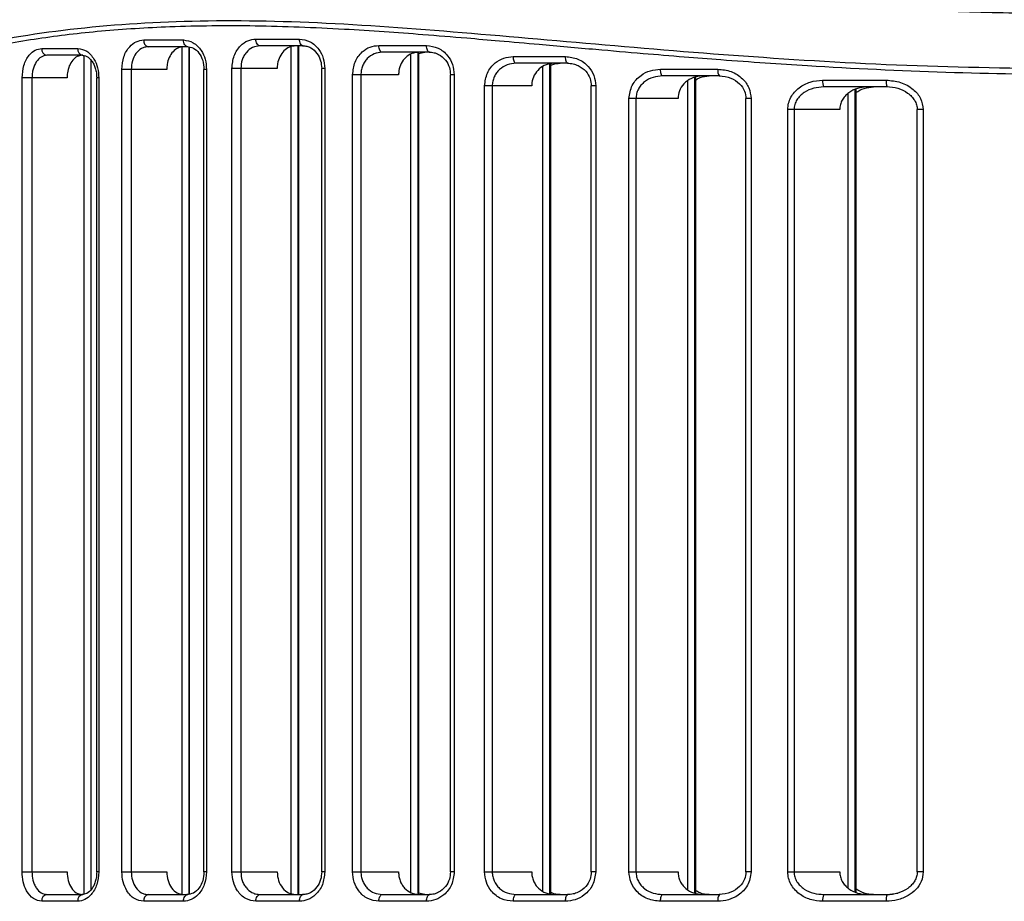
# Model space of a CAD drawing. Header units: millimetres. Extents: x -172 to 186, y -17 to 277.
# Tile 14 of 26: x 38 to 82, y 67 to 106. Entities that reach past the tile are written whole.
import ezdxf

# ---------------------------------------------------------------- set-up
doc = ezdxf.new("R2010")
doc.units = ezdxf.units.MM

msp = doc.modelspace()

# ---------------------------------------------------------------- linework, layer by layer
at = {"color": 7, "linetype": 'Continuous', "lineweight": 25}
for p, q in [((43.785, 105.533), (45.543, 105.533)), ((48.746, 105.574), (50.674, 105.574)), ((39.283, 105.155), (40.874, 105.155)), ((45.734, 105.233), (43.985, 105.233)), ((45.488, 67.774), (45.488, 105.233)), ((45.783, 105.217), (45.783, 67.774)), ((45.792, 105.215), (45.792, 67.776)), ((50.84, 105.274), (48.922, 105.274)), ((50.298, 67.807), (50.298, 105.231)), ((50.593, 105.274), (50.593, 67.785)), ((50.621, 105.274), (50.621, 67.792)), ((54.18, 105.292), (56.289, 105.292)), ((56.428, 104.992), (54.33, 104.992)), ((55.6, 67.837), (55.6, 104.906)), ((55.895, 104.992), (55.895, 67.758)), ((55.936, 104.992), (55.936, 67.758)), ((55.936, 104.933), (56.207, 104.992)), ((41.088, 104.855), (39.504, 104.855)), ((41.157, 67.779), (41.157, 104.833)), ((41.451, 104.643), (41.451, 67.97)), ((60.122, 104.801), (62.428, 104.801)), ((62.539, 104.501), (60.244, 104.501)), ((61.721, 104.464), (61.721, 67.797)), ((61.77, 104.501), (61.77, 67.758)), ((42.819, 68.758), (42.819, 104.233)), ((44.805, 104.233), (42.819, 104.233)), ((43.235, 104.233), (43.235, 68.758)), ((46.563, 104.233), (46.45, 104.233)), ((46.45, 68.758), (46.45, 104.233)), ((46.563, 104.233), (46.563, 68.758)), ((47.684, 68.758), (47.684, 104.274)), ((49.684, 104.274), (47.684, 104.274)), ((48.077, 104.274), (48.077, 68.758)), ((51.792, 104.274), (51.653, 104.274)), ((51.653, 68.758), (51.653, 104.274)), ((51.792, 104.274), (51.792, 68.758)), ((61.426, 67.913), (61.426, 104.346)), ((66.629, 104.242), (69.162, 104.242)), ((38.41, 68.758), (38.41, 103.855)), ((40.397, 103.855), (38.41, 103.855)), ((38.848, 103.855), (38.848, 68.758)), ((41.8, 103.855), (41.709, 103.855)), ((41.709, 68.758), (41.709, 103.855)), ((41.8, 103.855), (41.8, 68.758)), ((53.019, 68.758), (53.019, 103.992)), ((55.05, 103.992), (53.019, 103.992)), ((53.386, 103.992), (53.386, 68.758)), ((57.511, 103.992), (57.345, 103.992)), ((57.345, 68.758), (57.345, 103.992)), ((57.511, 103.992), (57.511, 68.758)), ((69.24, 103.942), (66.719, 103.942)), ((67.834, 67.976), (67.834, 103.722)), ((68.129, 103.879), (68.129, 67.82)), ((68.179, 103.888), (68.179, 67.811)), ((73.795, 103.756), (76.604, 103.756)), ((58.852, 68.758), (58.852, 103.501)), ((60.936, 103.501), (58.852, 103.501)), ((59.192, 103.501), (59.192, 68.758)), ((63.766, 103.501), (63.57, 103.501)), ((63.57, 68.758), (63.57, 103.501)), ((63.766, 103.501), (63.766, 68.758)), ((76.646, 103.456), (73.85, 103.456)), ((74.924, 68.036), (74.924, 103.177)), ((75.218, 103.335), (75.218, 67.878)), ((75.26, 103.356), (75.26, 67.857)), ((65.236, 68.758), (65.236, 102.942)), ((67.403, 102.942), (65.236, 102.942)), ((65.545, 102.942), (65.545, 68.758)), ((70.635, 102.942), (70.406, 102.942)), ((70.406, 68.758), (70.406, 102.942)), ((70.635, 102.942), (70.635, 68.758)), ((72.256, 68.758), (72.256, 102.456)), ((74.551, 102.456), (72.256, 102.456)), ((72.53, 102.456), (72.53, 68.758)), ((78.243, 102.456), (77.977, 102.456)), ((77.977, 68.758), (77.977, 102.456)), ((78.243, 102.456), (78.243, 68.758)), ((38.41, 68.758), (40.397, 68.758)), ((41.8, 68.758), (41.709, 68.758)), ((42.819, 68.758), (44.805, 68.758)), ((46.563, 68.758), (46.45, 68.758)), ((47.684, 68.758), (49.684, 68.758)), ((51.792, 68.758), (51.653, 68.758)), ((53.019, 68.758), (55.05, 68.758)), ((57.511, 68.758), (57.345, 68.758)), ((58.852, 68.758), (60.936, 68.758)), ((63.766, 68.758), (63.57, 68.758)), ((65.236, 68.758), (67.403, 68.758)), ((70.635, 68.758), (70.406, 68.758)), ((72.256, 68.758), (74.551, 68.758)), ((78.243, 68.758), (77.977, 68.758)), ((40.874, 67.458), (39.283, 67.458)), ((39.504, 67.758), (41.088, 67.758)), ((45.543, 67.458), (43.785, 67.458)), ((43.985, 67.758), (45.734, 67.758)), ((50.674, 67.458), (48.746, 67.458)), ((48.922, 67.758), (50.84, 67.758)), ((56.289, 67.458), (54.18, 67.458)), ((54.33, 67.758), (56.428, 67.758)), ((56.207, 67.758), (55.936, 67.816)), ((62.428, 67.458), (60.122, 67.458)), ((60.244, 67.758), (62.539, 67.758)), ((69.162, 67.458), (66.629, 67.458)), ((66.719, 67.758), (69.24, 67.758)), ((76.604, 67.458), (73.795, 67.458)), ((73.85, 67.758), (76.646, 67.758)), ((76.646, 67.758), (77.119, 67.816))]:
    msp.add_line(p, q, dxfattribs=at)
at = {"color": 7, "linetype": 'Continuous', "lineweight": 25, "flags": 128}
for points in [[(45.734, 105.233), (45.697, 105.239), (45.661, 105.256), (45.628, 105.284), (45.599, 105.321), (45.575, 105.366), (45.557, 105.418), (45.546, 105.475), (45.543, 105.533)], [(48.922, 105.274), (48.888, 105.279), (48.855, 105.297), (48.824, 105.324), (48.797, 105.362), (48.776, 105.407), (48.759, 105.459), (48.749, 105.515), (48.746, 105.574)], [(50.84, 105.274), (50.808, 105.279), (50.777, 105.297), (50.748, 105.324), (50.723, 105.362), (50.702, 105.407), (50.686, 105.459), (50.677, 105.515), (50.674, 105.574)], [(54.33, 104.992), (54.301, 104.997), (54.273, 105.014), (54.247, 105.042), (54.224, 105.079), (54.206, 105.125), (54.192, 105.177), (54.183, 105.233), (54.18, 105.292)], [(56.428, 104.992), (56.401, 104.997), (56.375, 105.014), (56.351, 105.042), (56.33, 105.079), (56.312, 105.125), (56.299, 105.177), (56.291, 105.233), (56.289, 105.292)], [(60.244, 104.501), (60.22, 104.506), (60.197, 104.523), (60.176, 104.551), (60.158, 104.588), (60.143, 104.634), (60.132, 104.686), (60.125, 104.742), (60.122, 104.801)], [(62.539, 104.501), (62.517, 104.506), (62.497, 104.523), (62.477, 104.551), (62.461, 104.588), (62.447, 104.634), (62.437, 104.686), (62.431, 104.742), (62.428, 104.801)], [(66.719, 103.942), (66.702, 103.948), (66.685, 103.965), (66.669, 103.993), (66.655, 104.03), (66.644, 104.075), (66.636, 104.127), (66.631, 104.184), (66.629, 104.242)], [(45.543, 67.458), (45.546, 67.516), (45.557, 67.572), (45.575, 67.624), (45.599, 67.67), (45.628, 67.707), (45.661, 67.735), (45.697, 67.752), (45.734, 67.758)], [(48.746, 67.458), (48.749, 67.516), (48.759, 67.572), (48.776, 67.624), (48.797, 67.67), (48.824, 67.707), (48.855, 67.735), (48.888, 67.752), (48.922, 67.758)], [(50.674, 67.458), (50.677, 67.516), (50.686, 67.572), (50.702, 67.624), (50.723, 67.67), (50.748, 67.707), (50.777, 67.735), (50.808, 67.752), (50.84, 67.758)], [(54.18, 67.458), (54.183, 67.516), (54.192, 67.572), (54.206, 67.624), (54.224, 67.67), (54.247, 67.707), (54.273, 67.735), (54.301, 67.752), (54.33, 67.758)], [(56.289, 67.458), (56.291, 67.516), (56.299, 67.572), (56.312, 67.624), (56.33, 67.67), (56.351, 67.707), (56.375, 67.735), (56.401, 67.752), (56.428, 67.758)], [(60.122, 67.458), (60.125, 67.516), (60.132, 67.572), (60.143, 67.624), (60.158, 67.67), (60.176, 67.707), (60.197, 67.735), (60.22, 67.752), (60.244, 67.758)], [(62.428, 67.458), (62.431, 67.516), (62.437, 67.572), (62.447, 67.624), (62.461, 67.67), (62.477, 67.707), (62.497, 67.735), (62.517, 67.752), (62.539, 67.758)], [(66.629, 67.458), (66.631, 67.516), (66.636, 67.572), (66.644, 67.624), (66.655, 67.67), (66.669, 67.707), (66.685, 67.735), (66.702, 67.752), (66.719, 67.758)]]:
    msp.add_lwpolyline(points, dxfattribs=at)
at = {"color": 7, "linetype": 'Continuous', "lineweight": 25}
for centre, radius, start, end in [((44.048, 105.491), 0.266, 170.9661, 256.3642), ((39.55, 105.121), 0.27, 172.7312, 260.1293), ((41.139, 105.118), 0.268, 172.0874, 258.8617), ((69.509, 104.172), 0.354, 168.6045, 220.5451), ((74.24, 103.683), 0.451, 170.7641, 210.2968), ((77.167, 103.682), 0.569, 172.5718, 203.4739), ((39.55, 67.492), 0.27, 99.8707, 187.2688), ((41.139, 67.495), 0.268, 101.1383, 187.9126), ((44.048, 67.499), 0.266, 103.6358, 189.0339), ((69.509, 67.528), 0.354, 139.4549, 191.3955), ((74.24, 67.53), 0.451, 149.7032, 189.2359), ((77.167, 67.531), 0.569, 156.5261, 187.4282)]:
    msp.add_arc(centre, radius, start, end, dxfattribs=at)
for points, knots in [([(18.913, 103.797), (18.935, 103.811), (18.978, 103.837), (19.367, 104.047), (19.981, 104.382), (20.857, 104.846), (21.986, 105.413), (23.297, 106.027), (24.914, 106.725), (26.761, 107.427), (28.959, 108.13), (31.414, 108.77), (34.344, 109.32), (37.796, 109.7), (41.509, 109.834), (44.929, 109.756), (47.919, 109.573), (50.325, 109.375), (52.782, 109.137), (55.088, 108.893), (57.436, 108.635), (59.783, 108.375), (61.995, 108.134), (63.35, 107.992), (63.874, 107.937)], [0, 0, 0, 0, 0.050013, 0.099948, 0.148123, 0.197249, 0.249987, 0.298876, 0.340986, 0.403497, 0.451073, 0.50044, 0.564813, 0.624894, 0.68631, 0.749376, 0.783562, 0.819019, 0.853214, 0.886849, 0.913769, 0.947947, 0.97985, 1, 1, 1, 1]), ([(63.874, 107.937), (65.213, 107.803), (67.723, 107.552), (71.599, 107.228), (75.397, 106.976), (79.333, 106.795), (83.265, 106.703), (87.225, 106.703), (91.181, 106.796), (94.507, 106.948), (97.256, 107.118), (99.441, 107.276), (101.653, 107.458), (103.868, 107.659), (105.977, 107.867), (108.142, 108.093), (110.413, 108.338), (112.58, 108.578), (114.646, 108.806), (116.532, 109.009), (118.496, 109.21), (120.419, 109.391), (122.301, 109.545), (124.996, 109.725), (128.36, 109.836), (132.255, 109.736), (135.059, 109.464), (136.991, 109.172), (138.188, 108.956), (139.385, 108.705), (140.524, 108.432), (141.623, 108.134), (142.619, 107.836), (143.608, 107.513), (144.583, 107.17), (145.566, 106.796), (146.501, 106.415), (147.35, 106.049), (148.128, 105.696), (148.833, 105.363), (149.471, 105.051), (150.295, 104.636), (151.125, 104.202), (151.78, 103.859), (151.868, 103.818), (151.913, 103.797)], [0, 0, 0, 0, 0.033431, 0.062654, 0.094571, 0.12495, 0.156508, 0.187779, 0.218588, 0.250249, 0.26704, 0.284644, 0.303063, 0.320966, 0.339146, 0.355486, 0.375408, 0.396954, 0.411564, 0.429679, 0.447243, 0.464841, 0.482803, 0.500292, 0.542476, 0.583585, 0.625099, 0.639783, 0.655096, 0.67104, 0.687617, 0.702672, 0.719062, 0.733288, 0.750343, 0.768676, 0.786621, 0.804882, 0.82228, 0.840053, 0.858055, 0.875666, 0.917717, 0.958396, 1, 1, 1, 1]), ([(63.895, 107.687), (61.458, 107.954), (56.593, 108.487), (49.761, 109.237), (43.399, 109.639), (37.63, 109.517), (32.539, 108.832), (28.195, 107.707), (24.631, 106.38), (21.894, 105.111), (20.149, 104.193), (19.276, 103.713), (18.947, 103.535), (19.034, 103.579), (19.042, 103.583)], [0, 0, 0, 0, 0.094814, 0.189216, 0.284086, 0.377837, 0.471646, 0.566561, 0.661013, 0.755872, 0.850719, 0.92146, 0.992581, 1, 1, 1, 1]), ([(23.685, 100.762), (24.175, 101.007), (25.153, 101.498), (27.654, 102.634), (30.858, 103.871), (34.817, 105.05), (39.472, 105.96), (44.775, 106.413), (50.642, 106.4), (56.977, 105.959), (63.696, 105.35), (70.713, 104.77), (77.933, 104.342), (82.824, 104.285), (85.258, 104.256)], [0, 0, 0, 0, 0.083529, 0.166903, 0.250548, 0.333741, 0.417487, 0.500697, 0.583522, 0.667195, 0.750455, 0.833555, 0.917174, 1, 1, 1, 1]), ([(146.983, 100.537), (146.705, 100.674), (146.149, 100.947), (144.953, 101.513), (143.496, 102.162), (141.73, 102.886), (139.65, 103.645), (137.304, 104.372), (134.741, 105.016), (131.972, 105.542), (128.952, 105.926), (125.709, 106.133), (122.283, 106.179), (118.707, 106.065), (115.038, 105.821), (111.063, 105.489), (107.086, 105.13), (103.207, 104.799), (99.673, 104.529), (96.133, 104.301), (92.505, 104.129), (88.852, 104.022), (84.437, 103.977), (79.178, 104.068), (74.515, 104.292), (71.22, 104.507), (69.403, 104.639), (67.605, 104.78), (65.76, 104.933), (63.616, 105.118), (61.498, 105.306), (59.6, 105.474), (57.887, 105.622), (56.187, 105.761), (54.384, 105.895), (51.879, 106.055), (48.667, 106.18), (45.089, 106.141), (41.899, 105.944), (39.07, 105.604), (36.983, 105.229), (35.496, 104.902), (34.555, 104.674), (33.667, 104.439), (32.814, 104.196), (31.955, 103.933), (30.839, 103.568), (29.564, 103.111), (28.213, 102.579), (27.03, 102.077), (25.994, 101.609), (25.108, 101.191), (24.353, 100.821), (23.976, 100.631), (23.79, 100.537)], [0, 0, 0, 0, 0.0249, 0.049657, 0.07403, 0.099201, 0.125317, 0.15107, 0.175719, 0.200469, 0.225125, 0.250219, 0.275018, 0.299259, 0.323846, 0.347441, 0.375027, 0.397257, 0.417247, 0.437498, 0.45895, 0.479776, 0.499984, 0.534219, 0.569407, 0.5803, 0.591809, 0.601418, 0.612242, 0.62485, 0.640261, 0.651181, 0.660273, 0.672644, 0.68377, 0.695425, 0.72237, 0.749618, 0.772902, 0.795833, 0.819186, 0.828188, 0.837625, 0.846583, 0.854999, 0.864338, 0.874602, 0.893032, 0.91102, 0.929334, 0.946671, 0.964377, 0.982371, 1, 1, 1, 1]), ([(42.819, 104.233), (42.837, 104.424), (42.873, 104.807), (43.131, 105.234), (43.449, 105.488), (43.673, 105.518), (43.785, 105.533)], [0, 0, 0, 0, 0.279545, 0.558845, 0.778901, 1, 1, 1, 1]), ([(45.543, 105.533), (45.691, 105.509), (45.987, 105.46), (46.323, 105.115), (46.527, 104.686), (46.551, 104.384), (46.563, 104.233)], [0, 0, 0, 0, 0.2796383, 0.5589786, 0.7789707, 1, 1, 1, 1]), ([(47.684, 104.274), (47.704, 104.466), (47.745, 104.85), (48.03, 105.277), (48.379, 105.529), (48.623, 105.559), (48.746, 105.574)], [0, 0, 0, 0, 0.279489, 0.55877, 0.778869, 1, 1, 1, 1]), ([(50.674, 105.574), (50.835, 105.55), (51.157, 105.502), (51.525, 105.16), (51.751, 104.73), (51.778, 104.426), (51.792, 104.274)], [0, 0, 0, 0, 0.279726, 0.559111, 0.779049, 1, 1, 1, 1]), ([(38.41, 103.855), (38.427, 104.046), (38.459, 104.428), (38.692, 104.855), (38.979, 105.109), (39.181, 105.14), (39.283, 105.155)], [0, 0, 0, 0, 0.279541, 0.558846, 0.778904, 1, 1, 1, 1]), ([(40.874, 105.155), (41.008, 105.13), (41.277, 105.082), (41.583, 104.735), (41.767, 104.306), (41.789, 104.005), (41.8, 103.855)], [0, 0, 0, 0, 0.279609, 0.558932, 0.778947, 1, 1, 1, 1]), ([(43.985, 105.233), (43.933, 105.229), (43.831, 105.221), (43.638, 105.138), (43.432, 104.948), (43.267, 104.615), (43.245, 104.359), (43.235, 104.233)], [0, 0, 0, 0, 0.130783, 0.260017, 0.51263, 0.759261, 1, 1, 1, 1]), ([(45.547, 105.233), (45.463, 105.222), (45.295, 105.2), (45.072, 105.027), (44.905, 104.773), (44.817, 104.492), (44.808, 104.306), (44.805, 104.233)], [0, 0, 0, 0, 0.215083, 0.430175, 0.645027, 0.859594, 1, 1, 1, 1]), ([(45.699, 105.238), (45.797, 105.225), (45.99, 105.2), (46.24, 104.968), (46.415, 104.635), (46.438, 104.367), (46.45, 104.233)], [0, 0, 0, 0, 0.254153, 0.505227, 0.753473, 1, 1, 1, 1]), ([(48.922, 105.274), (48.811, 105.259), (48.591, 105.23), (48.354, 105.037), (48.214, 104.833), (48.107, 104.6), (48.089, 104.403), (48.077, 104.274)], [0, 0, 0, 0, 0.250322, 0.499701, 0.628634, 0.755101, 1, 1, 1, 1]), ([(50.503, 105.274), (50.409, 105.262), (50.222, 105.24), (49.975, 105.064), (49.791, 104.806), (49.697, 104.526), (49.687, 104.343), (49.684, 104.274)], [0, 0, 0, 0, 0.218216, 0.436492, 0.653143, 0.867156, 1, 1, 1, 1]), ([(50.81, 105.279), (50.873, 105.274), (50.997, 105.266), (51.224, 105.171), (51.452, 104.967), (51.623, 104.634), (51.643, 104.39), (51.653, 104.274)], [0, 0, 0, 0, 0.146522, 0.287246, 0.548785, 0.785846, 1, 1, 1, 1]), ([(53.019, 103.992), (53.042, 104.186), (53.087, 104.575), (53.403, 105), (53.783, 105.248), (54.048, 105.277), (54.18, 105.292)], [0, 0, 0, 0, 0.27943, 0.558627, 0.778833, 1, 1, 1, 1]), ([(54.33, 104.992), (54.209, 104.978), (53.967, 104.95), (53.703, 104.761), (53.542, 104.557), (53.452, 104.377), (53.396, 104.187), (53.389, 104.056), (53.386, 103.992)], [0, 0, 0, 0, 0.250113, 0.499256, 0.629954, 0.756699, 0.879899, 1, 1, 1, 1]), ([(55.948, 104.992), (55.844, 104.98), (55.635, 104.957), (55.36, 104.774), (55.158, 104.508), (55.062, 104.229), (55.053, 104.054), (55.05, 103.992)], [0, 0, 0, 0, 0.224864, 0.449886, 0.670292, 0.883034, 1, 1, 1, 1]), ([(56.289, 105.292), (56.462, 105.268), (56.81, 105.222), (57.213, 104.886), (57.465, 104.455), (57.495, 104.146), (57.511, 103.992)], [0, 0, 0, 0, 0.27987, 0.559112, 0.779224, 1, 1, 1, 1]), ([(56.403, 104.997), (56.477, 104.992), (56.621, 104.982), (56.878, 104.88), (57.131, 104.671), (57.313, 104.34), (57.335, 104.102), (57.345, 103.992)], [0, 0, 0, 0, 0.154041, 0.30026, 0.565549, 0.797893, 1, 1, 1, 1]), ([(39.504, 104.855), (39.417, 104.84), (39.243, 104.81), (39.027, 104.58), (38.909, 104.307), (38.855, 104.057), (38.85, 103.923), (38.848, 103.855)], [0, 0, 0, 0, 0.249768, 0.499583, 0.743236, 0.870106, 1, 1, 1, 1]), ([(41.065, 104.855), (40.989, 104.844), (40.838, 104.821), (40.638, 104.649), (40.487, 104.395), (40.408, 104.113), (40.4, 103.928), (40.397, 103.855)], [0, 0, 0, 0, 0.214999, 0.429998, 0.644976, 0.859709, 1, 1, 1, 1]), ([(41.049, 104.86), (41.124, 104.851), (41.277, 104.832), (41.46, 104.663), (41.579, 104.468), (41.651, 104.287), (41.7, 104.08), (41.706, 103.931), (41.709, 103.855)], [0, 0, 0, 0, 0.228507, 0.470041, 0.59666, 0.727037, 0.86119, 1, 1, 1, 1]), ([(58.852, 103.501), (58.878, 103.698), (58.93, 104.094), (59.282, 104.517), (59.696, 104.759), (59.98, 104.787), (60.122, 104.801)], [0, 0, 0, 0, 0.279229, 0.558458, 0.778869, 1, 1, 1, 1]), ([(60.244, 104.501), (60.112, 104.487), (59.85, 104.461), (59.557, 104.28), (59.376, 104.08), (59.272, 103.903), (59.204, 103.708), (59.196, 103.569), (59.192, 103.501)], [0, 0, 0, 0, 0.250146, 0.499438, 0.628171, 0.749635, 0.8761, 1, 1, 1, 1]), ([(61.922, 104.501), (61.804, 104.488), (61.568, 104.464), (61.258, 104.27), (61.038, 103.989), (60.946, 103.713), (60.938, 103.55), (60.936, 103.501)], [0, 0, 0, 0, 0.236086, 0.472513, 0.698632, 0.90855, 1, 1, 1, 1]), ([(61.77, 104.392), (61.789, 104.405), (61.913, 104.491), (62.065, 104.496), (62.195, 104.501)], [0, 0, 0, 0, 0.1507712, 1, 1, 1, 1]), ([(62.428, 104.801), (62.615, 104.778), (62.988, 104.734), (63.43, 104.406), (63.713, 103.974), (63.749, 103.658), (63.766, 103.501)], [0, 0, 0, 0, 0.2801105, 0.5594875, 0.7795186, 1, 1, 1, 1]), ([(62.519, 104.506), (62.601, 104.5), (62.761, 104.49), (63.046, 104.388), (63.328, 104.181), (63.535, 103.849), (63.559, 103.611), (63.57, 103.501)], [0, 0, 0, 0, 0.157049, 0.305818, 0.572882, 0.802738, 1, 1, 1, 1]), ([(65.236, 102.942), (65.266, 103.145), (65.327, 103.551), (65.723, 103.97), (66.172, 104.202), (66.477, 104.229), (66.629, 104.242)], [0, 0, 0, 0, 0.2789304, 0.558352, 0.7791363, 1, 1, 1, 1]), ([(69.162, 104.242), (69.361, 104.221), (69.761, 104.18), (70.245, 103.865), (70.572, 103.432), (70.614, 103.105), (70.635, 102.942)], [0, 0, 0, 0, 0.279096, 0.558722, 0.779537, 1, 1, 1, 1]), ([(66.719, 103.942), (66.578, 103.93), (66.294, 103.906), (65.97, 103.734), (65.763, 103.537), (65.641, 103.358), (65.56, 103.157), (65.55, 103.013), (65.545, 102.942)], [0, 0, 0, 0, 0.249983, 0.499597, 0.629507, 0.749823, 0.876819, 1, 1, 1, 1]), ([(68.489, 103.942), (68.353, 103.929), (68.08, 103.902), (67.726, 103.689), (67.489, 103.385), (67.408, 103.116), (67.404, 102.972), (67.403, 102.942)], [0, 0, 0, 0, 0.253958, 0.5085954, 0.7421016, 0.9457827, 1, 1, 1, 1]), ([(68.179, 103.759), (68.244, 103.802), (68.422, 103.921), (68.636, 103.934), (68.773, 103.942)], [0, 0, 0, 0, 0.361626, 1, 1, 1, 1]), ([(69.226, 103.947), (69.402, 103.927), (69.731, 103.889), (70.123, 103.627), (70.364, 103.297), (70.393, 103.053), (70.406, 102.942)], [0, 0, 0, 0, 0.309746, 0.580051, 0.808613, 1, 1, 1, 1]), ([(72.256, 102.456), (72.262, 102.549), (72.276, 102.738), (72.385, 103), (72.544, 103.233), (72.819, 103.487), (73.241, 103.709), (73.61, 103.74), (73.795, 103.756)], [0, 0, 0, 0, 0.124007, 0.250357, 0.373321, 0.500937, 0.75085, 1, 1, 1, 1]), ([(76.604, 103.756), (76.818, 103.736), (77.247, 103.697), (77.782, 103.399), (78.164, 102.969), (78.217, 102.627), (78.243, 102.456)], [0, 0, 0, 0, 0.279652, 0.559496, 0.779961, 1, 1, 1, 1]), ([(73.85, 103.456), (73.698, 103.445), (73.393, 103.422), (73.034, 103.262), (72.795, 103.071), (72.65, 102.89), (72.55, 102.683), (72.537, 102.53), (72.53, 102.456)], [0, 0, 0, 0, 0.249462, 0.499506, 0.63111, 0.750073, 0.877984, 1, 1, 1, 1]), ([(75.758, 103.456), (75.614, 103.444), (75.327, 103.42), (74.996, 103.252), (74.781, 103.057), (74.654, 102.878), (74.568, 102.675), (74.556, 102.529), (74.551, 102.456)], [0, 0, 0, 0, 0.2489216, 0.4984033, 0.6263894, 0.7493829, 0.8744682, 1, 1, 1, 1]), ([(75.26, 103.209), (75.379, 103.28), (75.622, 103.426), (75.905, 103.446), (76.05, 103.456)], [0, 0, 0, 0, 0.485552, 1, 1, 1, 1]), ([(76.63, 103.477), (76.795, 103.46), (77.121, 103.427), (77.492, 103.245), (77.731, 103.042), (77.868, 102.864), (77.96, 102.666), (77.973, 102.525), (77.979, 102.456)], [0, 0, 0, 0, 0.267025, 0.527028, 0.652375, 0.772852, 0.887862, 1, 1, 1, 1]), ([(39.283, 67.458), (39.154, 67.482), (38.897, 67.531), (38.612, 67.877), (38.441, 68.306), (38.421, 68.607), (38.41, 68.758)], [0, 0, 0, 0, 0.279616, 0.558944, 0.778953, 1, 1, 1, 1]), ([(38.848, 68.758), (38.856, 68.634), (38.869, 68.442), (38.949, 68.208), (39.059, 67.999), (39.245, 67.802), (39.418, 67.773), (39.504, 67.758)], [0, 0, 0, 0, 0.235859, 0.364853, 0.500903, 0.75041, 1, 1, 1, 1]), ([(40.397, 68.758), (40.407, 68.627), (40.427, 68.365), (40.58, 68.034), (40.801, 67.804), (40.977, 67.773), (41.065, 67.758)], [0, 0, 0, 0, 0.250042, 0.49987, 0.749211, 1, 1, 1, 1]), ([(41.8, 68.758), (41.782, 68.566), (41.747, 68.184), (41.496, 67.758), (41.191, 67.503), (40.98, 67.473), (40.874, 67.458)], [0, 0, 0, 0, 0.27955, 0.558855, 0.778907, 1, 1, 1, 1]), ([(41.709, 68.758), (41.706, 68.682), (41.7, 68.533), (41.651, 68.326), (41.579, 68.145), (41.46, 67.95), (41.278, 67.78), (41.124, 67.762), (41.049, 67.753)], [0, 0, 0, 0, 0.138209, 0.272633, 0.402718, 0.529708, 0.771033, 1, 1, 1, 1]), ([(43.785, 67.458), (43.643, 67.482), (43.358, 67.531), (43.042, 67.877), (42.853, 68.306), (42.83, 68.607), (42.819, 68.758)], [0, 0, 0, 0, 0.279617, 0.558938, 0.778949, 1, 1, 1, 1]), ([(43.235, 68.758), (43.245, 68.631), (43.267, 68.376), (43.432, 68.043), (43.638, 67.853), (43.831, 67.77), (43.933, 67.762), (43.985, 67.758)], [0, 0, 0, 0, 0.240739, 0.48737, 0.739983, 0.869217, 1, 1, 1, 1]), ([(44.805, 68.758), (44.816, 68.627), (44.838, 68.364), (45.008, 68.034), (45.254, 67.804), (45.449, 67.773), (45.547, 67.758)], [0, 0, 0, 0, 0.250044, 0.49987, 0.749203, 1, 1, 1, 1]), ([(46.563, 68.758), (46.544, 68.566), (46.504, 68.183), (46.228, 67.757), (45.892, 67.503), (45.659, 67.473), (45.543, 67.458)], [0, 0, 0, 0, 0.279515, 0.558817, 0.778892, 1, 1, 1, 1]), ([(46.45, 68.758), (46.438, 68.624), (46.415, 68.356), (46.24, 68.023), (45.991, 67.791), (45.797, 67.766), (45.699, 67.753)], [0, 0, 0, 0, 0.2460962, 0.4945573, 0.7455157, 1, 1, 1, 1]), ([(48.746, 67.458), (48.59, 67.482), (48.28, 67.53), (47.932, 67.874), (47.722, 68.303), (47.697, 68.606), (47.684, 68.758)], [0, 0, 0, 0, 0.279676, 0.55901, 0.778986, 1, 1, 1, 1]), ([(48.077, 68.758), (48.089, 68.628), (48.107, 68.431), (48.214, 68.198), (48.347, 68.004), (48.527, 67.859), (48.736, 67.772), (48.858, 67.763), (48.922, 67.758)], [0, 0, 0, 0, 0.2447421, 0.3711498, 0.5000375, 0.7227112, 0.8546221, 1, 1, 1, 1]), ([(49.684, 68.758), (49.696, 68.626), (49.721, 68.362), (49.911, 68.032), (50.181, 67.802), (50.395, 67.773), (50.503, 67.758)], [0, 0, 0, 0, 0.249952, 0.499699, 0.74939, 1, 1, 1, 1]), ([(51.792, 68.758), (51.77, 68.564), (51.726, 68.178), (51.42, 67.753), (51.054, 67.502), (50.801, 67.473), (50.674, 67.458)], [0, 0, 0, 0, 0.279478, 0.558705, 0.778857, 1, 1, 1, 1]), ([(51.653, 68.758), (51.643, 68.642), (51.623, 68.398), (51.452, 68.065), (51.224, 67.861), (50.998, 67.765), (50.874, 67.757), (50.81, 67.753)], [0, 0, 0, 0, 0.2136723, 0.451145, 0.7125205, 0.8529644, 1, 1, 1, 1]), ([(54.18, 67.458), (54.012, 67.481), (53.676, 67.528), (53.294, 67.868), (53.061, 68.298), (53.033, 68.604), (53.019, 68.758)], [0, 0, 0, 0, 0.279787, 0.558946, 0.779091, 1, 1, 1, 1]), ([(53.386, 68.758), (53.389, 68.693), (53.396, 68.562), (53.452, 68.372), (53.542, 68.192), (53.703, 67.988), (53.967, 67.8), (54.209, 67.772), (54.33, 67.758)], [0, 0, 0, 0, 0.120196, 0.243507, 0.37038, 0.501223, 0.750456, 1, 1, 1, 1]), ([(55.05, 68.758), (55.053, 68.691), (55.06, 68.558), (55.115, 68.367), (55.199, 68.191), (55.351, 67.991), (55.6, 67.801), (55.832, 67.772), (55.948, 67.758)], [0, 0, 0, 0, 0.125105, 0.250558, 0.375308, 0.500884, 0.749983, 1, 1, 1, 1]), ([(57.511, 68.758), (57.486, 68.562), (57.436, 68.17), (57.098, 67.746), (56.699, 67.501), (56.426, 67.472), (56.289, 67.458)], [0, 0, 0, 0, 0.279304, 0.558549, 0.778855, 1, 1, 1, 1]), ([(57.345, 68.758), (57.335, 68.648), (57.314, 68.41), (57.131, 68.079), (56.879, 67.87), (56.621, 67.768), (56.477, 67.758), (56.403, 67.753)], [0, 0, 0, 0, 0.201483, 0.43397, 0.699332, 0.845408, 1, 1, 1, 1]), ([(60.122, 67.458), (59.942, 67.48), (59.58, 67.525), (59.162, 67.858), (58.9, 68.29), (58.868, 68.602), (58.852, 68.758)], [0, 0, 0, 0, 0.280008, 0.559205, 0.779295, 1, 1, 1, 1]), ([(59.192, 68.758), (59.196, 68.689), (59.204, 68.55), (59.272, 68.355), (59.376, 68.177), (59.558, 67.978), (59.85, 67.797), (60.113, 67.771), (60.244, 67.758)], [0, 0, 0, 0, 0.124142, 0.250891, 0.372329, 0.501103, 0.750368, 1, 1, 1, 1]), ([(60.936, 68.758), (60.94, 68.69), (60.948, 68.554), (61.01, 68.36), (61.105, 68.184), (61.274, 67.984), (61.547, 67.799), (61.797, 67.771), (61.922, 67.758)], [0, 0, 0, 0, 0.12488, 0.250504, 0.374801, 0.500798, 0.750015, 1, 1, 1, 1]), ([(63.766, 68.758), (63.738, 68.557), (63.68, 68.157), (63.302, 67.737), (62.869, 67.499), (62.575, 67.472), (62.428, 67.458)], [0, 0, 0, 0, 0.279038, 0.55841, 0.779002, 1, 1, 1, 1]), ([(63.57, 68.758), (63.559, 68.648), (63.535, 68.409), (63.329, 68.078), (63.047, 67.871), (62.761, 67.769), (62.601, 67.758), (62.519, 67.753)], [0, 0, 0, 0, 0.196819, 0.426776, 0.694001, 0.842613, 1, 1, 1, 1]), ([(66.629, 67.458), (66.435, 67.479), (66.048, 67.521), (65.589, 67.844), (65.292, 68.278), (65.255, 68.598), (65.236, 68.758)], [0, 0, 0, 0, 0.280191, 0.559665, 0.779583, 1, 1, 1, 1]), ([(65.545, 68.758), (65.55, 68.686), (65.56, 68.542), (65.642, 68.341), (65.764, 68.162), (65.971, 67.966), (66.295, 67.794), (66.578, 67.77), (66.719, 67.758)], [0, 0, 0, 0, 0.123515, 0.250905, 0.371191, 0.501141, 0.750304, 1, 1, 1, 1]), ([(67.403, 68.758), (67.407, 68.688), (67.416, 68.548), (67.489, 68.351), (67.597, 68.173), (67.787, 67.975), (68.086, 67.796), (68.355, 67.771), (68.489, 67.758)], [0, 0, 0, 0, 0.124587, 0.250429, 0.374082, 0.500782, 0.750296, 1, 1, 1, 1]), ([(70.635, 68.758), (70.6, 68.551), (70.532, 68.137), (70.104, 67.724), (69.634, 67.497), (69.319, 67.471), (69.162, 67.458)], [0, 0, 0, 0, 0.278656, 0.558449, 0.779539, 1, 1, 1, 1]), ([(70.406, 68.758), (70.393, 68.647), (70.364, 68.404), (70.125, 68.074), (69.733, 67.811), (69.402, 67.773), (69.226, 67.753)], [0, 0, 0, 0, 0.190873, 0.418576, 0.689196, 1, 1, 1, 1]), ([(73.795, 67.458), (73.611, 67.473), (73.242, 67.504), (72.82, 67.725), (72.545, 67.979), (72.386, 68.211), (72.277, 68.474), (72.263, 68.663), (72.256, 68.758)], [0, 0, 0, 0, 0.24876, 0.498271, 0.626074, 0.749285, 0.873891, 1, 1, 1, 1]), ([(72.53, 68.758), (72.537, 68.683), (72.55, 68.529), (72.651, 68.322), (72.796, 68.141), (73.036, 67.95), (73.394, 67.791), (73.699, 67.769), (73.85, 67.758)], [0, 0, 0, 0, 0.122563, 0.251126, 0.370074, 0.501738, 0.751134, 1, 1, 1, 1]), ([(74.551, 68.758), (74.556, 68.684), (74.568, 68.538), (74.653, 68.336), (74.78, 68.157), (74.995, 67.962), (75.326, 67.794), (75.614, 67.77), (75.758, 67.758)], [0, 0, 0, 0, 0.1253773, 0.2500924, 0.3728169, 0.5006024, 0.750381, 1, 1, 1, 1]), ([(78.243, 68.758), (78.225, 68.613), (78.188, 68.324), (77.926, 67.962), (77.563, 67.682), (77.109, 67.494), (76.772, 67.47), (76.604, 67.458)], [0, 0, 0, 0, 0.185971, 0.372348, 0.559858, 0.779869, 1, 1, 1, 1]), ([(77.979, 68.758), (77.973, 68.689), (77.96, 68.549), (77.869, 68.351), (77.733, 68.173), (77.494, 67.969), (77.122, 67.786), (76.796, 67.753), (76.63, 67.737)], [0, 0, 0, 0, 0.111461, 0.22621, 0.346273, 0.471849, 0.732272, 1, 1, 1, 1]), ([(68.773, 67.758), (68.636, 67.766), (68.422, 67.779), (68.244, 67.897), (68.179, 67.94)], [0, 0, 0, 0, 0.638061, 1, 1, 1, 1]), ([(76.05, 67.758), (75.905, 67.768), (75.622, 67.787), (75.379, 67.933), (75.26, 68.004)], [0, 0, 0, 0, 0.5131045, 1, 1, 1, 1]), ([(62.195, 67.758), (62.065, 67.762), (61.913, 67.767), (61.789, 67.853), (61.77, 67.866)], [0, 0, 0, 0, 0.84758, 1, 1, 1, 1])]:
    msp.add_open_spline(points, degree=3, knots=knots, dxfattribs=at)

doc.saveas('drawing.dxf')
